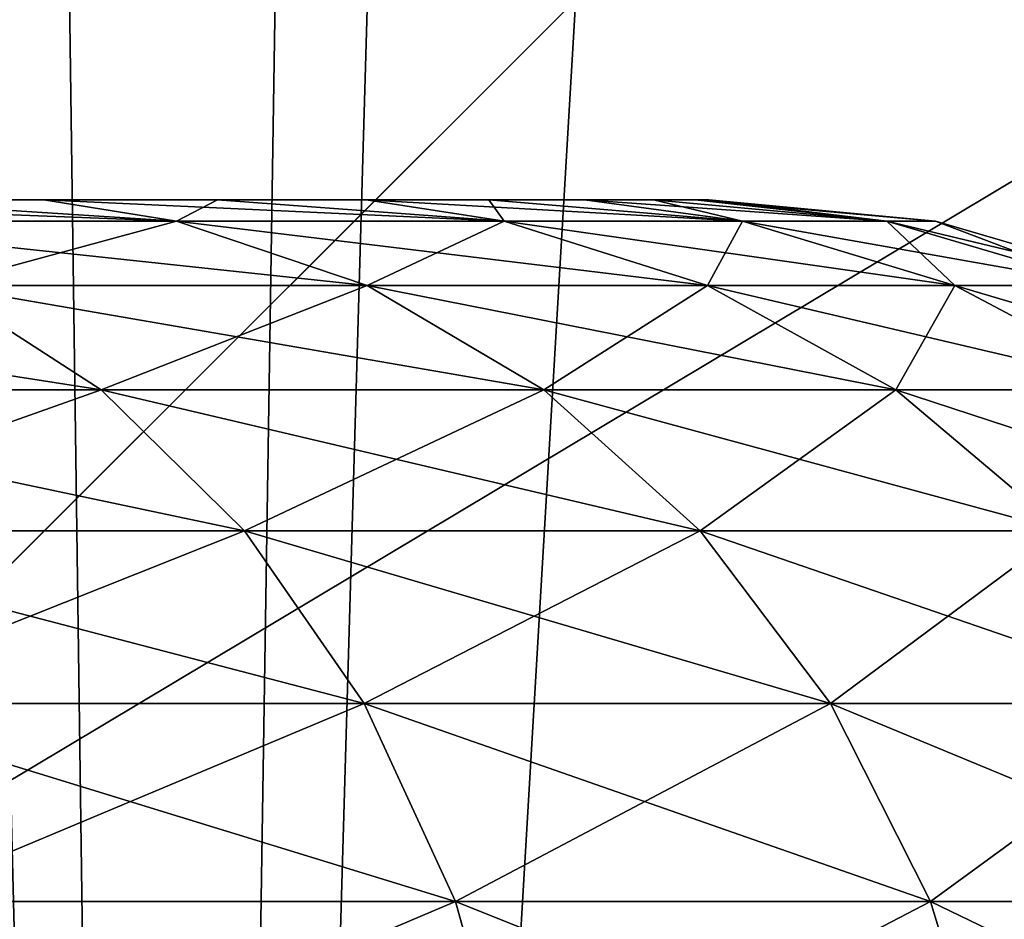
# Model space of a CAD drawing. Header units: millimetres. Extents: x -110 to 110, y 0 to 80.
# Tile 28 of 256: x -93.035 to -92.627, y 11.802 to 12.175. Entities that reach past the tile are written whole.
import ezdxf

# ---------------------------------------------------------------- set-up
doc = ezdxf.new("R2010")
doc.units = ezdxf.units.MM
doc.header["$LTSCALE"] = 59.460957
for name, color, linetype in [('13', 7, 'CONTINUOUS'), ('368', 7, 'CONTINUOUS'), ('375', 7, 'CONTINUOUS'), ('376', 7, 'CONTINUOUS'), ('381', 7, 'CONTINUOUS'), ('382', 7, 'CONTINUOUS'), ('39', 7, 'CONTINUOUS'), ('4', 7, 'CONTINUOUS'), ('43', 7, 'CONTINUOUS'), ('6', 7, 'CONTINUOUS'), ('7', 7, 'CONTINUOUS')]:
    doc.layers.add(name, color=color, linetype=linetype)

msp = doc.modelspace()

# ---------------------------------------------------------------- linework, layer by layer
at = {"layer": '13', "color": 7, "linetype": 'Continuous', "true_color": 0xe0f2ff}
for points in [[(-89.48597, 16.8675, 52.40378), (-105, 0, 52.6982), (-93.82453, 21.13098, 52.32936), (-89.48597, 16.8675, 52.40378)], [(-88.76157, 16.22166, 52.41505), (-105, 0, 52.6982), (-89.48597, 16.8675, 52.40378), (-88.76157, 16.22166, 52.41505)], [(-87.97799, 15.64908, 52.42505), (-105, 0, 52.6982), (-88.76157, 16.22166, 52.41505), (-87.97799, 15.64908, 52.42505)], [(-87.1426, 15.15517, 52.43367), (-105, 0, 52.6982), (-87.97799, 15.64908, 52.42505), (-87.1426, 15.15517, 52.43367)], [(-86.26328, 14.74456, 52.44084), (-105, 0, 52.6982), (-87.1426, 15.15517, 52.43367), (-86.26328, 14.74456, 52.44084)], [(-85.34831, 14.42112, 52.44648), (-105, 0, 52.6982), (-86.26328, 14.74456, 52.44084), (-85.34831, 14.42112, 52.44648)], [(-84.40631, 14.1879, 52.45055), (-105, 0, 52.6982), (-85.34831, 14.42112, 52.44648), (-84.40631, 14.1879, 52.45055)], [(-83.44615, 14.04709, 52.45301), (-105, 0, 52.6982), (-84.40631, 14.1879, 52.45055), (-83.44615, 14.04709, 52.45301)], [(-82.47688, 14, 52.45383), (-105, 0, 52.6982), (-83.44615, 14.04709, 52.45301), (-82.47688, 14, 52.45383)], [(83.44615, 14.04709, 52.45301), (-105, 0, 52.6982), (82.47688, 14, 52.45383), (83.44615, 14.04709, 52.45301)], [(105, 0, 52.6982), (-105, 0, 52.6982), (83.44615, 14.04709, 52.45301), (105, 0, 52.6982)], [(82.47688, 14, 52.45383), (-105, 0, 52.6982), (-82.47688, 14, 52.45383), (82.47688, 14, 52.45383)]]:
    msp.add_3dface(points, dxfattribs=at)
at = {"layer": '368', "color": 253, "linetype": 'Continuous', "true_color": 0x96b2af}
for points in [[(-93.02472, 12.1, 36.07847), (-93.10669, 12.1, 33.78336), (-93.10669, 12.1, 36.21664), (-93.02472, 12.1, 36.07847)], [(-93.02472, 12.1, 33.92153), (-93.10669, 12.1, 33.78336), (-93.02472, 12.1, 36.07847), (-93.02472, 12.1, 33.92153)], [(-93.02472, 12.1, -36.07847), (-93.10669, 12.1, -36.21664), (-93.02472, 12.1, -33.92153), (-93.02472, 12.1, -36.07847)], [(-93.02472, 12.1, -33.92153), (-93.10669, 12.1, -36.21664), (-93.10669, 12.1, -33.78336), (-93.02472, 12.1, -33.92153)], [(-92.95281, 12.1, 35.93481), (-93.02472, 12.1, 33.92153), (-93.02472, 12.1, 36.07847), (-92.95281, 12.1, 35.93481)], [(-92.95282, 12.1, 34.06519), (-93.02472, 12.1, 33.92153), (-92.95281, 12.1, 35.93481), (-92.95282, 12.1, 34.06519)], [(-92.95282, 12.1, -35.93481), (-93.02472, 12.1, -36.07847), (-92.95281, 12.1, -34.06519), (-92.95282, 12.1, -35.93481)], [(-92.95281, 12.1, -34.06519), (-93.02472, 12.1, -36.07847), (-93.02472, 12.1, -33.92153), (-92.95281, 12.1, -34.06519)], [(-92.89134, 12.1, 34.21362), (-92.95282, 12.1, 34.06519), (-92.89134, 12.1, 35.78637), (-92.89134, 12.1, 34.21362)], [(-92.89134, 12.1, 35.78637), (-92.95282, 12.1, 34.06519), (-92.95281, 12.1, 35.93481), (-92.89134, 12.1, 35.78637)], [(-92.89134, 12.1, -35.78638), (-92.95282, 12.1, -35.93481), (-92.89134, 12.1, -34.21363), (-92.89134, 12.1, -35.78638)], [(-92.89134, 12.1, -34.21363), (-92.95282, 12.1, -35.93481), (-92.95281, 12.1, -34.06519), (-92.89134, 12.1, -34.21363)], [(-92.84061, 12.1, 35.63394), (-92.89134, 12.1, 34.21362), (-92.89134, 12.1, 35.78637), (-92.84061, 12.1, 35.63394)], [(-92.84061, 12.1, 34.36606), (-92.89134, 12.1, 34.21362), (-92.84061, 12.1, 35.63394), (-92.84061, 12.1, 34.36606)], [(-92.84061, 12.1, -35.63394), (-92.89134, 12.1, -35.78638), (-92.84061, 12.1, -34.36606), (-92.84061, 12.1, -35.63394)], [(-92.84061, 12.1, -34.36606), (-92.89134, 12.1, -35.78638), (-92.89134, 12.1, -34.21363), (-92.84061, 12.1, -34.36606)], [(-92.80089, 12.1, 35.47827), (-92.84061, 12.1, 34.36606), (-92.84061, 12.1, 35.63394), (-92.80089, 12.1, 35.47827)], [(-92.80089, 12.1, 34.52173), (-92.84061, 12.1, 34.36606), (-92.80089, 12.1, 35.47827), (-92.80089, 12.1, 34.52173)], [(-92.80089, 12.1, -35.47827), (-92.84061, 12.1, -35.63394), (-92.80089, 12.1, -34.52173), (-92.80089, 12.1, -35.47827)], [(-92.80089, 12.1, -34.52173), (-92.84061, 12.1, -35.63394), (-92.84061, 12.1, -34.36606), (-92.80089, 12.1, -34.52173)], [(-92.77237, 12.1, 35.32017), (-92.80089, 12.1, 34.52173), (-92.80089, 12.1, 35.47827), (-92.77237, 12.1, 35.32017)], [(-92.77237, 12.1, 34.67983), (-92.80089, 12.1, 34.52173), (-92.77237, 12.1, 35.32017), (-92.77237, 12.1, 34.67983)], [(-92.77237, 12.1, -35.32017), (-92.80089, 12.1, -35.47827), (-92.77237, 12.1, -34.67983), (-92.77237, 12.1, -35.32017)], [(-92.77237, 12.1, -34.67983), (-92.80089, 12.1, -35.47827), (-92.80089, 12.1, -34.52173), (-92.77237, 12.1, -34.67983)], [(-92.75521, 12.1, 35.16042), (-92.77237, 12.1, 34.67983), (-92.77237, 12.1, 35.32017), (-92.75521, 12.1, 35.16042)], [(-92.75521, 12.1, 34.83958), (-92.77237, 12.1, 34.67983), (-92.75521, 12.1, 35.16042), (-92.75521, 12.1, 34.83958)], [(-92.75521, 12.1, -35.16042), (-92.77237, 12.1, -35.32017), (-92.75521, 12.1, -34.83958), (-92.75521, 12.1, -35.16042)], [(-92.75521, 12.1, -34.83958), (-92.77237, 12.1, -35.32017), (-92.77237, 12.1, -34.67983), (-92.75521, 12.1, -34.83958)], [(-92.74948, 12.1, 35), (-92.75521, 12.1, 34.83958), (-92.75521, 12.1, 35.16042), (-92.74948, 12.1, 35)], [(-92.74948, 12.1, -35), (-92.75521, 12.1, -35.16042), (-92.75521, 12.1, -34.83958), (-92.74948, 12.1, -35)]]:
    msp.add_3dface(points, dxfattribs=at)
at = {"layer": '375', "color": 253, "linetype": 'Continuous', "true_color": 0x96b2af}
for points in [[(-93.14015, 12.09113, -36.42711), (-93.10669, 12.1, -36.21664), (-92.96978, 12.09113, -36.17215), (-93.14015, 12.09113, -36.42711)], [(-93.10669, 12.1, -36.21664), (-93.02472, 12.1, -36.07847), (-92.96978, 12.09113, -36.17215), (-93.10669, 12.1, -36.21664)], [(-93.02472, 12.1, -36.07847), (-92.95282, 12.1, -35.93481), (-92.96978, 12.09113, -36.17215), (-93.02472, 12.1, -36.07847)], [(-92.96978, 12.09113, -36.17215), (-92.95282, 12.1, -35.93481), (-92.83416, 12.09113, -35.89712), (-92.96978, 12.09113, -36.17215)], [(-92.95282, 12.1, -35.93481), (-92.89134, 12.1, -35.78638), (-92.83416, 12.09113, -35.89712), (-92.95282, 12.1, -35.93481)], [(-92.89134, 12.1, -35.78638), (-92.84061, 12.1, -35.63394), (-92.83416, 12.09113, -35.89712), (-92.89134, 12.1, -35.78638)], [(-92.84061, 12.1, -35.63394), (-92.80089, 12.1, -35.47827), (-92.73559, 12.09113, -35.60675), (-92.84061, 12.1, -35.63394)], [(-92.83416, 12.09113, -35.89712), (-92.84061, 12.1, -35.63394), (-92.73559, 12.09113, -35.60675), (-92.83416, 12.09113, -35.89712)], [(-92.80089, 12.1, -35.47827), (-92.77237, 12.1, -35.32017), (-92.73559, 12.09113, -35.60675), (-92.80089, 12.1, -35.47827)], [(-92.77237, 12.1, -35.32017), (-92.75521, 12.1, -35.16042), (-92.67576, 12.09113, -35.30599), (-92.77237, 12.1, -35.32017)], [(-92.73559, 12.09113, -35.60675), (-92.77237, 12.1, -35.32017), (-92.67576, 12.09113, -35.30599), (-92.73559, 12.09113, -35.60675)], [(-92.75521, 12.1, -35.16042), (-92.74948, 12.1, -35), (-92.67576, 12.09113, -35.30599), (-92.75521, 12.1, -35.16042)], [(-92.67576, 12.09113, -35.30599), (-92.74948, 12.1, -35), (-92.65571, 12.09113, -35), (-92.67576, 12.09113, -35.30599)], [(-93.14015, 12.09113, -36.42711), (-92.96978, 12.09113, -36.17215), (-93.0679, 12.06458, -36.48255), (-93.14015, 12.09113, -36.42711)], [(-93.0679, 12.06458, -36.48255), (-92.96978, 12.09113, -36.17215), (-92.89092, 12.06458, -36.21768), (-93.0679, 12.06458, -36.48255)], [(-92.96978, 12.09113, -36.17215), (-92.83416, 12.09113, -35.89712), (-92.89092, 12.06458, -36.21768), (-92.96978, 12.09113, -36.17215)], [(-92.89092, 12.06458, -36.21768), (-92.83416, 12.09113, -35.89712), (-92.75002, 12.06458, -35.93197), (-92.89092, 12.06458, -36.21768)], [(-92.83416, 12.09113, -35.89712), (-92.73559, 12.09113, -35.60675), (-92.75002, 12.06458, -35.93197), (-92.83416, 12.09113, -35.89712)], [(-92.75002, 12.06458, -35.93197), (-92.73559, 12.09113, -35.60675), (-92.64763, 12.06458, -35.63032), (-92.75002, 12.06458, -35.93197)], [(-92.73559, 12.09113, -35.60675), (-92.67576, 12.09113, -35.30599), (-92.64763, 12.06458, -35.63032), (-92.73559, 12.09113, -35.60675)], [(-92.64763, 12.06458, -35.63032), (-92.67576, 12.09113, -35.30599), (-92.58548, 12.06458, -35.31788), (-92.64763, 12.06458, -35.63032)], [(-92.67576, 12.09113, -35.30599), (-92.65571, 12.09113, -35), (-92.58548, 12.06458, -35.31788), (-92.67576, 12.09113, -35.30599)], [(-92.58548, 12.06458, -35.31788), (-92.65571, 12.09113, -35), (-92.56464, 12.06458, -35), (-92.58548, 12.06458, -35.31788)], [(-93.21826, 12.02131, -36.78174), (-93.0679, 12.06458, -36.48255), (-93.00093, 12.02131, -36.53394), (-93.21826, 12.02131, -36.78174)], [(-93.0679, 12.06458, -36.48255), (-92.89092, 12.06458, -36.21768), (-93.00093, 12.02131, -36.53394), (-93.0679, 12.06458, -36.48255)], [(-93.00093, 12.02131, -36.53394), (-92.89092, 12.06458, -36.21768), (-92.81782, 12.02131, -36.25988), (-93.00093, 12.02131, -36.53394)], [(-92.89092, 12.06458, -36.21768), (-92.75002, 12.06458, -35.93197), (-92.81782, 12.02131, -36.25988), (-92.89092, 12.06458, -36.21768)], [(-92.81782, 12.02131, -36.25988), (-92.75002, 12.06458, -35.93197), (-92.67204, 12.02131, -35.96427), (-92.81782, 12.02131, -36.25988)], [(-92.75002, 12.06458, -35.93197), (-92.64763, 12.06458, -35.63032), (-92.67204, 12.02131, -35.96427), (-92.75002, 12.06458, -35.93197)], [(-92.67204, 12.02131, -35.96427), (-92.64763, 12.06458, -35.63032), (-92.56609, 12.02131, -35.65216), (-92.67204, 12.02131, -35.96427)], [(-92.64763, 12.06458, -35.63032), (-92.58548, 12.06458, -35.31788), (-92.56609, 12.02131, -35.65216), (-92.64763, 12.06458, -35.63032)], [(-93.21826, 12.02131, -36.78174), (-93.00093, 12.02131, -36.53394), (-93.16542, 11.96288, -36.83458), (-93.21826, 12.02131, -36.78174)], [(-93.16542, 11.96288, -36.83458), (-93.00093, 12.02131, -36.53394), (-92.94165, 11.96288, -36.57942), (-93.16542, 11.96288, -36.83458)], [(-93.00093, 12.02131, -36.53394), (-92.81782, 12.02131, -36.25988), (-92.94165, 11.96288, -36.57942), (-93.00093, 12.02131, -36.53394)], [(-92.94165, 11.96288, -36.57942), (-92.81782, 12.02131, -36.25988), (-92.75311, 11.96288, -36.29724), (-92.94165, 11.96288, -36.57942)], [(-92.81782, 12.02131, -36.25988), (-92.67204, 12.02131, -35.96427), (-92.75311, 11.96288, -36.29724), (-92.81782, 12.02131, -36.25988)], [(-92.75311, 11.96288, -36.29724), (-92.67204, 12.02131, -35.96427), (-92.60301, 11.96288, -35.99287), (-92.75311, 11.96288, -36.29724)], [(-92.67204, 12.02131, -35.96427), (-92.56609, 12.02131, -35.65216), (-92.60301, 11.96288, -35.99287), (-92.67204, 12.02131, -35.96427)], [(-93.16542, 11.96288, -36.83458), (-92.94165, 11.96288, -36.57942), (-93.12134, 11.89139, -36.87866), (-93.16542, 11.96288, -36.83458)], [(-93.12134, 11.89139, -36.87866), (-92.94165, 11.96288, -36.57942), (-92.89219, 11.89139, -36.61738), (-93.12134, 11.89139, -36.87866)], [(-92.94165, 11.96288, -36.57942), (-92.75311, 11.96288, -36.29724), (-92.89219, 11.89139, -36.61738), (-92.94165, 11.96288, -36.57942)], [(-92.89219, 11.89139, -36.61738), (-92.75311, 11.96288, -36.29724), (-92.69912, 11.89139, -36.32842), (-92.89219, 11.89139, -36.61738)], [(-92.75311, 11.96288, -36.29724), (-92.60301, 11.96288, -35.99287), (-92.69912, 11.89139, -36.32842), (-92.75311, 11.96288, -36.29724)], [(-92.69912, 11.89139, -36.32842), (-92.60301, 11.96288, -35.99287), (-92.54541, 11.89139, -36.01673), (-92.69912, 11.89139, -36.32842)], [(-93.12134, 11.89139, -36.87866), (-92.89219, 11.89139, -36.61738), (-93.08759, 11.80942, -36.91241), (-93.12134, 11.89139, -36.87866)], [(-93.08759, 11.80942, -36.91241), (-92.89219, 11.89139, -36.61738), (-92.85434, 11.80942, -36.64643), (-93.08759, 11.80942, -36.91241)], [(-92.89219, 11.89139, -36.61738), (-92.69912, 11.89139, -36.32842), (-92.85434, 11.80942, -36.64643), (-92.89219, 11.89139, -36.61738)], [(-92.85434, 11.80942, -36.64643), (-92.69912, 11.89139, -36.32842), (-92.65779, 11.80942, -36.35227), (-92.85434, 11.80942, -36.64643)], [(-92.69912, 11.89139, -36.32842), (-92.54541, 11.89139, -36.01673), (-92.65779, 11.80942, -36.35227), (-92.69912, 11.89139, -36.32842)], [(-92.65779, 11.80942, -36.35227), (-92.54541, 11.89139, -36.01673), (-92.50132, 11.80942, -36.03499), (-92.65779, 11.80942, -36.35227)], [(-93.08759, 11.80942, -36.91241), (-92.85434, 11.80942, -36.64643), (-93.06541, 11.7199, -36.93459), (-93.08759, 11.80942, -36.91241)], [(-93.06541, 11.7199, -36.93459), (-92.85434, 11.80942, -36.64643), (-92.82944, 11.7199, -36.66553), (-93.06541, 11.7199, -36.93459)], [(-92.85434, 11.80942, -36.64643), (-92.65779, 11.80942, -36.35227), (-92.82944, 11.7199, -36.66553), (-92.85434, 11.80942, -36.64643)], [(-92.82944, 11.7199, -36.66553), (-92.65779, 11.80942, -36.35227), (-92.63062, 11.7199, -36.36796), (-92.82944, 11.7199, -36.66553)], [(-92.65779, 11.80942, -36.35227), (-92.50132, 11.80942, -36.03499), (-92.63062, 11.7199, -36.36796), (-92.65779, 11.80942, -36.35227)], [(-92.63062, 11.7199, -36.36796), (-92.50132, 11.80942, -36.03499), (-92.47233, 11.7199, -36.04699), (-92.63062, 11.7199, -36.36796)]]:
    msp.add_3dface(points, dxfattribs=at)
at = {"layer": '376', "color": 253, "linetype": 'Continuous', "true_color": 0x96b2af}
for points in [[(-92.96978, 12.09113, -33.82785), (-93.19832, 12.1, -33.65138), (-93.14015, 12.09113, -33.57289), (-92.96978, 12.09113, -33.82785)], [(-93.10669, 12.1, -33.78336), (-93.19832, 12.1, -33.65138), (-92.96978, 12.09113, -33.82785), (-93.10669, 12.1, -33.78336)], [(-93.02472, 12.1, -33.92153), (-93.10669, 12.1, -33.78336), (-92.96978, 12.09113, -33.82785), (-93.02472, 12.1, -33.92153)], [(-92.95281, 12.1, -34.06519), (-93.02472, 12.1, -33.92153), (-92.83416, 12.09113, -34.10288), (-92.95281, 12.1, -34.06519)], [(-92.83416, 12.09113, -34.10288), (-93.02472, 12.1, -33.92153), (-92.96978, 12.09113, -33.82785), (-92.83416, 12.09113, -34.10288)], [(-92.89134, 12.1, -34.21363), (-92.95281, 12.1, -34.06519), (-92.83416, 12.09113, -34.10288), (-92.89134, 12.1, -34.21363)], [(-92.84061, 12.1, -34.36606), (-92.89134, 12.1, -34.21363), (-92.73559, 12.09113, -34.39325), (-92.84061, 12.1, -34.36606)], [(-92.73559, 12.09113, -34.39325), (-92.89134, 12.1, -34.21363), (-92.83416, 12.09113, -34.10288), (-92.73559, 12.09113, -34.39325)], [(-92.80089, 12.1, -34.52173), (-92.84061, 12.1, -34.36606), (-92.73559, 12.09113, -34.39325), (-92.80089, 12.1, -34.52173)], [(-92.77237, 12.1, -34.67983), (-92.80089, 12.1, -34.52173), (-92.67576, 12.09113, -34.69401), (-92.77237, 12.1, -34.67983)], [(-92.67576, 12.09113, -34.69401), (-92.80089, 12.1, -34.52173), (-92.73559, 12.09113, -34.39325), (-92.67576, 12.09113, -34.69401)], [(-92.75521, 12.1, -34.83958), (-92.77237, 12.1, -34.67983), (-92.67576, 12.09113, -34.69401), (-92.75521, 12.1, -34.83958)], [(-92.74948, 12.1, -35), (-92.75521, 12.1, -34.83958), (-92.65571, 12.09113, -35), (-92.74948, 12.1, -35)], [(-92.65571, 12.09113, -35), (-92.75521, 12.1, -34.83958), (-92.67576, 12.09113, -34.69401), (-92.65571, 12.09113, -35)], [(-92.96978, 12.09113, -33.82785), (-93.14015, 12.09113, -33.57289), (-92.89092, 12.06458, -33.78232), (-92.96978, 12.09113, -33.82785)], [(-92.89092, 12.06458, -33.78232), (-93.14015, 12.09113, -33.57289), (-93.0679, 12.06458, -33.51745), (-92.89092, 12.06458, -33.78232)], [(-92.83416, 12.09113, -34.10288), (-92.96978, 12.09113, -33.82785), (-92.75002, 12.06458, -34.06803), (-92.83416, 12.09113, -34.10288)], [(-92.75002, 12.06458, -34.06803), (-92.96978, 12.09113, -33.82785), (-92.89092, 12.06458, -33.78232), (-92.75002, 12.06458, -34.06803)], [(-92.73559, 12.09113, -34.39325), (-92.83416, 12.09113, -34.10288), (-92.64763, 12.06458, -34.36968), (-92.73559, 12.09113, -34.39325)], [(-92.64763, 12.06458, -34.36968), (-92.83416, 12.09113, -34.10288), (-92.75002, 12.06458, -34.06803), (-92.64763, 12.06458, -34.36968)], [(-92.67576, 12.09113, -34.69401), (-92.73559, 12.09113, -34.39325), (-92.58548, 12.06458, -34.68212), (-92.67576, 12.09113, -34.69401)], [(-92.58548, 12.06458, -34.68212), (-92.73559, 12.09113, -34.39325), (-92.64763, 12.06458, -34.36968), (-92.58548, 12.06458, -34.68212)], [(-92.56464, 12.06458, -35), (-92.65571, 12.09113, -35), (-92.67576, 12.09113, -34.69401), (-92.56464, 12.06458, -35)], [(-92.56464, 12.06458, -35), (-92.67576, 12.09113, -34.69401), (-92.58548, 12.06458, -34.68212), (-92.56464, 12.06458, -35)], [(-93.00093, 12.02131, -33.46606), (-93.27794, 12.06458, -33.27794), (-93.21826, 12.02131, -33.21826), (-93.00093, 12.02131, -33.46606)], [(-93.0679, 12.06458, -33.51745), (-93.27794, 12.06458, -33.27794), (-93.00093, 12.02131, -33.46606), (-93.0679, 12.06458, -33.51745)], [(-92.81782, 12.02131, -33.74012), (-93.0679, 12.06458, -33.51745), (-93.00093, 12.02131, -33.46606), (-92.81782, 12.02131, -33.74012)], [(-92.89092, 12.06458, -33.78232), (-93.0679, 12.06458, -33.51745), (-92.81782, 12.02131, -33.74012), (-92.89092, 12.06458, -33.78232)], [(-92.75002, 12.06458, -34.06803), (-92.89092, 12.06458, -33.78232), (-92.67204, 12.02131, -34.03573), (-92.75002, 12.06458, -34.06803)], [(-92.67204, 12.02131, -34.03573), (-92.89092, 12.06458, -33.78232), (-92.81782, 12.02131, -33.74012), (-92.67204, 12.02131, -34.03573)], [(-92.64763, 12.06458, -34.36968), (-92.75002, 12.06458, -34.06803), (-92.56609, 12.02131, -34.34784), (-92.64763, 12.06458, -34.36968)], [(-92.56609, 12.02131, -34.34784), (-92.75002, 12.06458, -34.06803), (-92.67204, 12.02131, -34.03573), (-92.56609, 12.02131, -34.34784)], [(-92.58548, 12.06458, -34.68212), (-92.64763, 12.06458, -34.36968), (-92.50179, 12.02131, -34.6711), (-92.58548, 12.06458, -34.68212)], [(-92.50179, 12.02131, -34.6711), (-92.64763, 12.06458, -34.36968), (-92.56609, 12.02131, -34.34784), (-92.50179, 12.02131, -34.6711)], [(-92.94165, 11.96288, -33.42058), (-93.21826, 12.02131, -33.21826), (-93.16542, 11.96288, -33.16542), (-92.94165, 11.96288, -33.42058)], [(-93.00093, 12.02131, -33.46606), (-93.21826, 12.02131, -33.21826), (-92.94165, 11.96288, -33.42058), (-93.00093, 12.02131, -33.46606)], [(-92.75311, 11.96288, -33.70276), (-93.00093, 12.02131, -33.46606), (-92.94165, 11.96288, -33.42058), (-92.75311, 11.96288, -33.70276)], [(-92.81782, 12.02131, -33.74012), (-93.00093, 12.02131, -33.46606), (-92.75311, 11.96288, -33.70276), (-92.81782, 12.02131, -33.74012)], [(-92.60301, 11.96288, -34.00713), (-92.81782, 12.02131, -33.74012), (-92.75311, 11.96288, -33.70276), (-92.60301, 11.96288, -34.00713)], [(-92.67204, 12.02131, -34.03573), (-92.81782, 12.02131, -33.74012), (-92.60301, 11.96288, -34.00713), (-92.67204, 12.02131, -34.03573)], [(-92.56609, 12.02131, -34.34784), (-92.67204, 12.02131, -34.03573), (-92.49392, 11.96288, -34.3285), (-92.56609, 12.02131, -34.34784)], [(-92.49392, 11.96288, -34.3285), (-92.67204, 12.02131, -34.03573), (-92.60301, 11.96288, -34.00713), (-92.49392, 11.96288, -34.3285)], [(-92.89219, 11.89139, -33.38262), (-93.16542, 11.96288, -33.16542), (-93.12134, 11.89139, -33.12134), (-92.89219, 11.89139, -33.38262)], [(-92.94165, 11.96288, -33.42058), (-93.16542, 11.96288, -33.16542), (-92.89219, 11.89139, -33.38262), (-92.94165, 11.96288, -33.42058)], [(-92.69912, 11.89139, -33.67158), (-92.94165, 11.96288, -33.42058), (-92.89219, 11.89139, -33.38262), (-92.69912, 11.89139, -33.67158)], [(-92.75311, 11.96288, -33.70276), (-92.94165, 11.96288, -33.42058), (-92.69912, 11.89139, -33.67158), (-92.75311, 11.96288, -33.70276)], [(-92.54541, 11.89139, -33.98327), (-92.75311, 11.96288, -33.70276), (-92.69912, 11.89139, -33.67158), (-92.54541, 11.89139, -33.98327)], [(-92.60301, 11.96288, -34.00713), (-92.75311, 11.96288, -33.70276), (-92.54541, 11.89139, -33.98327), (-92.60301, 11.96288, -34.00713)], [(-92.85434, 11.80942, -33.35357), (-93.12134, 11.89139, -33.12134), (-93.08759, 11.80942, -33.08759), (-92.85434, 11.80942, -33.35357)], [(-92.89219, 11.89139, -33.38262), (-93.12134, 11.89139, -33.12134), (-92.85434, 11.80942, -33.35357), (-92.89219, 11.89139, -33.38262)], [(-92.65779, 11.80942, -33.64773), (-92.89219, 11.89139, -33.38262), (-92.85434, 11.80942, -33.35357), (-92.65779, 11.80942, -33.64773)], [(-92.69912, 11.89139, -33.67158), (-92.89219, 11.89139, -33.38262), (-92.65779, 11.80942, -33.64773), (-92.69912, 11.89139, -33.67158)], [(-92.50132, 11.80942, -33.96501), (-92.69912, 11.89139, -33.67158), (-92.65779, 11.80942, -33.64773), (-92.50132, 11.80942, -33.96501)], [(-92.54541, 11.89139, -33.98327), (-92.69912, 11.89139, -33.67158), (-92.50132, 11.80942, -33.96501), (-92.54541, 11.89139, -33.98327)], [(-92.82944, 11.7199, -33.33447), (-93.08759, 11.80942, -33.08759), (-93.06541, 11.7199, -33.06541), (-92.82944, 11.7199, -33.33447)], [(-92.85434, 11.80942, -33.35357), (-93.08759, 11.80942, -33.08759), (-92.82944, 11.7199, -33.33447), (-92.85434, 11.80942, -33.35357)], [(-92.63062, 11.7199, -33.63204), (-92.85434, 11.80942, -33.35357), (-92.82944, 11.7199, -33.33447), (-92.63062, 11.7199, -33.63204)], [(-92.65779, 11.80942, -33.64773), (-92.85434, 11.80942, -33.35357), (-92.63062, 11.7199, -33.63204), (-92.65779, 11.80942, -33.64773)], [(-92.47233, 11.7199, -33.95301), (-92.65779, 11.80942, -33.64773), (-92.63062, 11.7199, -33.63204), (-92.47233, 11.7199, -33.95301)], [(-92.50132, 11.80942, -33.96501), (-92.65779, 11.80942, -33.64773), (-92.47233, 11.7199, -33.95301), (-92.50132, 11.80942, -33.96501)]]:
    msp.add_3dface(points, dxfattribs=at)
at = {"layer": '381', "color": 253, "linetype": 'Continuous', "true_color": 0x96b2af}
for points in [[(-93.14015, 12.09113, 33.57289), (-93.10669, 12.1, 33.78336), (-92.96978, 12.09113, 33.82785), (-93.14015, 12.09113, 33.57289)], [(-93.10669, 12.1, 33.78336), (-93.02472, 12.1, 33.92153), (-92.96978, 12.09113, 33.82785), (-93.10669, 12.1, 33.78336)], [(-93.02472, 12.1, 33.92153), (-92.95282, 12.1, 34.06519), (-92.96978, 12.09113, 33.82785), (-93.02472, 12.1, 33.92153)], [(-92.96978, 12.09113, 33.82785), (-92.95282, 12.1, 34.06519), (-92.83416, 12.09113, 34.10288), (-92.96978, 12.09113, 33.82785)], [(-92.95282, 12.1, 34.06519), (-92.89134, 12.1, 34.21362), (-92.83416, 12.09113, 34.10288), (-92.95282, 12.1, 34.06519)], [(-92.89134, 12.1, 34.21362), (-92.84061, 12.1, 34.36606), (-92.83416, 12.09113, 34.10288), (-92.89134, 12.1, 34.21362)], [(-92.84061, 12.1, 34.36606), (-92.80089, 12.1, 34.52173), (-92.73559, 12.09113, 34.39325), (-92.84061, 12.1, 34.36606)], [(-92.83416, 12.09113, 34.10288), (-92.84061, 12.1, 34.36606), (-92.73559, 12.09113, 34.39325), (-92.83416, 12.09113, 34.10288)], [(-92.80089, 12.1, 34.52173), (-92.77237, 12.1, 34.67983), (-92.73559, 12.09113, 34.39325), (-92.80089, 12.1, 34.52173)], [(-92.77237, 12.1, 34.67983), (-92.75521, 12.1, 34.83958), (-92.67576, 12.09113, 34.69401), (-92.77237, 12.1, 34.67983)], [(-92.73559, 12.09113, 34.39325), (-92.77237, 12.1, 34.67983), (-92.67576, 12.09113, 34.69401), (-92.73559, 12.09113, 34.39325)], [(-92.75521, 12.1, 34.83958), (-92.74948, 12.1, 35), (-92.67576, 12.09113, 34.69401), (-92.75521, 12.1, 34.83958)], [(-92.67576, 12.09113, 34.69401), (-92.74948, 12.1, 35), (-92.65571, 12.09113, 35), (-92.67576, 12.09113, 34.69401)], [(-93.14015, 12.09113, 33.57289), (-92.96978, 12.09113, 33.82785), (-93.0679, 12.06458, 33.51745), (-93.14015, 12.09113, 33.57289)], [(-93.0679, 12.06458, 33.51745), (-92.96978, 12.09113, 33.82785), (-92.89092, 12.06458, 33.78232), (-93.0679, 12.06458, 33.51745)], [(-92.96978, 12.09113, 33.82785), (-92.83416, 12.09113, 34.10288), (-92.89092, 12.06458, 33.78232), (-92.96978, 12.09113, 33.82785)], [(-92.89092, 12.06458, 33.78232), (-92.83416, 12.09113, 34.10288), (-92.75002, 12.06458, 34.06803), (-92.89092, 12.06458, 33.78232)], [(-92.83416, 12.09113, 34.10288), (-92.73559, 12.09113, 34.39325), (-92.75002, 12.06458, 34.06803), (-92.83416, 12.09113, 34.10288)], [(-92.75002, 12.06458, 34.06803), (-92.73559, 12.09113, 34.39325), (-92.64763, 12.06458, 34.36968), (-92.75002, 12.06458, 34.06803)], [(-92.73559, 12.09113, 34.39325), (-92.67576, 12.09113, 34.69401), (-92.64763, 12.06458, 34.36968), (-92.73559, 12.09113, 34.39325)], [(-92.64763, 12.06458, 34.36968), (-92.67576, 12.09113, 34.69401), (-92.58548, 12.06458, 34.68212), (-92.64763, 12.06458, 34.36968)], [(-92.67576, 12.09113, 34.69401), (-92.65571, 12.09113, 35), (-92.58548, 12.06458, 34.68212), (-92.67576, 12.09113, 34.69401)], [(-92.58548, 12.06458, 34.68212), (-92.65571, 12.09113, 35), (-92.56464, 12.06458, 35), (-92.58548, 12.06458, 34.68212)], [(-93.21826, 12.02131, 33.21826), (-93.0679, 12.06458, 33.51745), (-93.00093, 12.02131, 33.46606), (-93.21826, 12.02131, 33.21826)], [(-93.0679, 12.06458, 33.51745), (-92.89092, 12.06458, 33.78232), (-93.00093, 12.02131, 33.46606), (-93.0679, 12.06458, 33.51745)], [(-93.00093, 12.02131, 33.46606), (-92.89092, 12.06458, 33.78232), (-92.81782, 12.02131, 33.74012), (-93.00093, 12.02131, 33.46606)], [(-92.89092, 12.06458, 33.78232), (-92.75002, 12.06458, 34.06803), (-92.81782, 12.02131, 33.74012), (-92.89092, 12.06458, 33.78232)], [(-92.81782, 12.02131, 33.74012), (-92.75002, 12.06458, 34.06803), (-92.67204, 12.02131, 34.03573), (-92.81782, 12.02131, 33.74012)], [(-92.75002, 12.06458, 34.06803), (-92.64763, 12.06458, 34.36968), (-92.67204, 12.02131, 34.03573), (-92.75002, 12.06458, 34.06803)], [(-92.67204, 12.02131, 34.03573), (-92.64763, 12.06458, 34.36968), (-92.56609, 12.02131, 34.34784), (-92.67204, 12.02131, 34.03573)], [(-92.64763, 12.06458, 34.36968), (-92.58548, 12.06458, 34.68212), (-92.56609, 12.02131, 34.34784), (-92.64763, 12.06458, 34.36968)], [(-93.21826, 12.02131, 33.21826), (-93.00093, 12.02131, 33.46606), (-93.16542, 11.96288, 33.16542), (-93.21826, 12.02131, 33.21826)], [(-93.16542, 11.96288, 33.16542), (-93.00093, 12.02131, 33.46606), (-92.94165, 11.96288, 33.42058), (-93.16542, 11.96288, 33.16542)], [(-93.00093, 12.02131, 33.46606), (-92.81782, 12.02131, 33.74012), (-92.94165, 11.96288, 33.42058), (-93.00093, 12.02131, 33.46606)], [(-92.94165, 11.96288, 33.42058), (-92.81782, 12.02131, 33.74012), (-92.75311, 11.96288, 33.70276), (-92.94165, 11.96288, 33.42058)], [(-92.81782, 12.02131, 33.74012), (-92.67204, 12.02131, 34.03573), (-92.75311, 11.96288, 33.70276), (-92.81782, 12.02131, 33.74012)], [(-92.75311, 11.96288, 33.70276), (-92.67204, 12.02131, 34.03573), (-92.60301, 11.96288, 34.00713), (-92.75311, 11.96288, 33.70276)], [(-92.67204, 12.02131, 34.03573), (-92.56609, 12.02131, 34.34784), (-92.60301, 11.96288, 34.00713), (-92.67204, 12.02131, 34.03573)], [(-93.16542, 11.96288, 33.16542), (-92.94165, 11.96288, 33.42058), (-93.12134, 11.89139, 33.12134), (-93.16542, 11.96288, 33.16542)], [(-93.12134, 11.89139, 33.12134), (-92.94165, 11.96288, 33.42058), (-92.89219, 11.89139, 33.38262), (-93.12134, 11.89139, 33.12134)], [(-92.94165, 11.96288, 33.42058), (-92.75311, 11.96288, 33.70276), (-92.89219, 11.89139, 33.38262), (-92.94165, 11.96288, 33.42058)], [(-92.89219, 11.89139, 33.38262), (-92.75311, 11.96288, 33.70276), (-92.69912, 11.89139, 33.67158), (-92.89219, 11.89139, 33.38262)], [(-92.75311, 11.96288, 33.70276), (-92.60301, 11.96288, 34.00713), (-92.69912, 11.89139, 33.67158), (-92.75311, 11.96288, 33.70276)], [(-92.69912, 11.89139, 33.67158), (-92.60301, 11.96288, 34.00713), (-92.54541, 11.89139, 33.98327), (-92.69912, 11.89139, 33.67158)], [(-93.12134, 11.89139, 33.12134), (-92.89219, 11.89139, 33.38262), (-93.08759, 11.80942, 33.08759), (-93.12134, 11.89139, 33.12134)], [(-93.08759, 11.80942, 33.08759), (-92.89219, 11.89139, 33.38262), (-92.85434, 11.80942, 33.35357), (-93.08759, 11.80942, 33.08759)], [(-92.89219, 11.89139, 33.38262), (-92.69912, 11.89139, 33.67158), (-92.85434, 11.80942, 33.35357), (-92.89219, 11.89139, 33.38262)], [(-92.85434, 11.80942, 33.35357), (-92.69912, 11.89139, 33.67158), (-92.65779, 11.80942, 33.64773), (-92.85434, 11.80942, 33.35357)], [(-92.69912, 11.89139, 33.67158), (-92.54541, 11.89139, 33.98327), (-92.65779, 11.80942, 33.64773), (-92.69912, 11.89139, 33.67158)], [(-92.65779, 11.80942, 33.64773), (-92.54541, 11.89139, 33.98327), (-92.50132, 11.80942, 33.96501), (-92.65779, 11.80942, 33.64773)], [(-93.08759, 11.80942, 33.08759), (-92.85434, 11.80942, 33.35357), (-93.06541, 11.7199, 33.06541), (-93.08759, 11.80942, 33.08759)], [(-93.06541, 11.7199, 33.06541), (-92.85434, 11.80942, 33.35357), (-92.82944, 11.7199, 33.33447), (-93.06541, 11.7199, 33.06541)], [(-92.85434, 11.80942, 33.35357), (-92.65779, 11.80942, 33.64773), (-92.82944, 11.7199, 33.33447), (-92.85434, 11.80942, 33.35357)], [(-92.82944, 11.7199, 33.33447), (-92.65779, 11.80942, 33.64773), (-92.63062, 11.7199, 33.63204), (-92.82944, 11.7199, 33.33447)], [(-92.65779, 11.80942, 33.64773), (-92.50132, 11.80942, 33.96501), (-92.63062, 11.7199, 33.63204), (-92.65779, 11.80942, 33.64773)], [(-92.63062, 11.7199, 33.63204), (-92.50132, 11.80942, 33.96501), (-92.47233, 11.7199, 33.95301), (-92.63062, 11.7199, 33.63204)]]:
    msp.add_3dface(points, dxfattribs=at)
at = {"layer": '382', "color": 253, "linetype": 'Continuous', "true_color": 0x96b2af}
for points in [[(-92.96978, 12.09113, 36.17215), (-93.19832, 12.1, 36.34862), (-93.14015, 12.09113, 36.42711), (-92.96978, 12.09113, 36.17215)], [(-93.10669, 12.1, 36.21664), (-93.19832, 12.1, 36.34862), (-92.96978, 12.09113, 36.17215), (-93.10669, 12.1, 36.21664)], [(-93.02472, 12.1, 36.07847), (-93.10669, 12.1, 36.21664), (-92.96978, 12.09113, 36.17215), (-93.02472, 12.1, 36.07847)], [(-92.95281, 12.1, 35.93481), (-93.02472, 12.1, 36.07847), (-92.83416, 12.09113, 35.89712), (-92.95281, 12.1, 35.93481)], [(-92.83416, 12.09113, 35.89712), (-93.02472, 12.1, 36.07847), (-92.96978, 12.09113, 36.17215), (-92.83416, 12.09113, 35.89712)], [(-92.89134, 12.1, 35.78637), (-92.95281, 12.1, 35.93481), (-92.83416, 12.09113, 35.89712), (-92.89134, 12.1, 35.78637)], [(-92.73559, 12.09113, 35.60675), (-92.89134, 12.1, 35.78637), (-92.83416, 12.09113, 35.89712), (-92.73559, 12.09113, 35.60675)], [(-92.84061, 12.1, 35.63394), (-92.89134, 12.1, 35.78637), (-92.73559, 12.09113, 35.60675), (-92.84061, 12.1, 35.63394)], [(-92.80089, 12.1, 35.47827), (-92.84061, 12.1, 35.63394), (-92.73559, 12.09113, 35.60675), (-92.80089, 12.1, 35.47827)], [(-92.67576, 12.09113, 35.30599), (-92.80089, 12.1, 35.47827), (-92.73559, 12.09113, 35.60675), (-92.67576, 12.09113, 35.30599)], [(-92.77237, 12.1, 35.32017), (-92.80089, 12.1, 35.47827), (-92.67576, 12.09113, 35.30599), (-92.77237, 12.1, 35.32017)], [(-92.75521, 12.1, 35.16042), (-92.77237, 12.1, 35.32017), (-92.67576, 12.09113, 35.30599), (-92.75521, 12.1, 35.16042)], [(-92.65571, 12.09113, 35), (-92.75521, 12.1, 35.16042), (-92.67576, 12.09113, 35.30599), (-92.65571, 12.09113, 35)], [(-92.74948, 12.1, 35), (-92.75521, 12.1, 35.16042), (-92.65571, 12.09113, 35), (-92.74948, 12.1, 35)], [(-92.96978, 12.09113, 36.17215), (-93.14015, 12.09113, 36.42711), (-92.89092, 12.06458, 36.21768), (-92.96978, 12.09113, 36.17215)], [(-92.89092, 12.06458, 36.21768), (-93.14015, 12.09113, 36.42711), (-93.0679, 12.06458, 36.48255), (-92.89092, 12.06458, 36.21768)], [(-92.83416, 12.09113, 35.89712), (-92.96978, 12.09113, 36.17215), (-92.75002, 12.06458, 35.93197), (-92.83416, 12.09113, 35.89712)], [(-92.75002, 12.06458, 35.93197), (-92.96978, 12.09113, 36.17215), (-92.89092, 12.06458, 36.21768), (-92.75002, 12.06458, 35.93197)], [(-92.64763, 12.06458, 35.63032), (-92.83416, 12.09113, 35.89712), (-92.75002, 12.06458, 35.93197), (-92.64763, 12.06458, 35.63032)], [(-92.73559, 12.09113, 35.60675), (-92.83416, 12.09113, 35.89712), (-92.64763, 12.06458, 35.63032), (-92.73559, 12.09113, 35.60675)], [(-92.58548, 12.06458, 35.31788), (-92.73559, 12.09113, 35.60675), (-92.64763, 12.06458, 35.63032), (-92.58548, 12.06458, 35.31788)], [(-92.67576, 12.09113, 35.30599), (-92.73559, 12.09113, 35.60675), (-92.58548, 12.06458, 35.31788), (-92.67576, 12.09113, 35.30599)], [(-92.56464, 12.06458, 35), (-92.67576, 12.09113, 35.30599), (-92.58548, 12.06458, 35.31788), (-92.56464, 12.06458, 35)], [(-92.56464, 12.06458, 35), (-92.65571, 12.09113, 35), (-92.67576, 12.09113, 35.30599), (-92.56464, 12.06458, 35)], [(-93.00093, 12.02131, 36.53394), (-93.27794, 12.06458, 36.72206), (-93.21826, 12.02131, 36.78174), (-93.00093, 12.02131, 36.53394)], [(-93.0679, 12.06458, 36.48255), (-93.27794, 12.06458, 36.72206), (-93.00093, 12.02131, 36.53394), (-93.0679, 12.06458, 36.48255)], [(-92.89092, 12.06458, 36.21768), (-93.0679, 12.06458, 36.48255), (-92.81782, 12.02131, 36.25988), (-92.89092, 12.06458, 36.21768)], [(-92.81782, 12.02131, 36.25988), (-93.0679, 12.06458, 36.48255), (-93.00093, 12.02131, 36.53394), (-92.81782, 12.02131, 36.25988)], [(-92.75002, 12.06458, 35.93197), (-92.89092, 12.06458, 36.21768), (-92.67204, 12.02131, 35.96427), (-92.75002, 12.06458, 35.93197)], [(-92.67204, 12.02131, 35.96427), (-92.89092, 12.06458, 36.21768), (-92.81782, 12.02131, 36.25988), (-92.67204, 12.02131, 35.96427)], [(-92.56609, 12.02131, 35.65216), (-92.75002, 12.06458, 35.93197), (-92.67204, 12.02131, 35.96427), (-92.56609, 12.02131, 35.65216)], [(-92.64763, 12.06458, 35.63032), (-92.75002, 12.06458, 35.93197), (-92.56609, 12.02131, 35.65216), (-92.64763, 12.06458, 35.63032)], [(-92.50179, 12.02131, 35.3289), (-92.64763, 12.06458, 35.63032), (-92.56609, 12.02131, 35.65216), (-92.50179, 12.02131, 35.3289)], [(-92.58548, 12.06458, 35.31788), (-92.64763, 12.06458, 35.63032), (-92.50179, 12.02131, 35.3289), (-92.58548, 12.06458, 35.31788)], [(-93.00093, 12.02131, 36.53394), (-93.21826, 12.02131, 36.78174), (-92.94165, 11.96288, 36.57942), (-93.00093, 12.02131, 36.53394)], [(-92.94165, 11.96288, 36.57942), (-93.21826, 12.02131, 36.78174), (-93.16542, 11.96288, 36.83458), (-92.94165, 11.96288, 36.57942)], [(-92.75311, 11.96288, 36.29724), (-93.00093, 12.02131, 36.53394), (-92.94165, 11.96288, 36.57942), (-92.75311, 11.96288, 36.29724)], [(-92.81782, 12.02131, 36.25988), (-93.00093, 12.02131, 36.53394), (-92.75311, 11.96288, 36.29724), (-92.81782, 12.02131, 36.25988)], [(-92.60301, 11.96288, 35.99287), (-92.81782, 12.02131, 36.25988), (-92.75311, 11.96288, 36.29724), (-92.60301, 11.96288, 35.99287)], [(-92.67204, 12.02131, 35.96427), (-92.81782, 12.02131, 36.25988), (-92.60301, 11.96288, 35.99287), (-92.67204, 12.02131, 35.96427)], [(-92.56609, 12.02131, 35.65216), (-92.67204, 12.02131, 35.96427), (-92.49392, 11.96288, 35.6715), (-92.56609, 12.02131, 35.65216)], [(-92.49392, 11.96288, 35.6715), (-92.67204, 12.02131, 35.96427), (-92.60301, 11.96288, 35.99287), (-92.49392, 11.96288, 35.6715)], [(-92.89219, 11.89139, 36.61738), (-93.16542, 11.96288, 36.83458), (-93.12134, 11.89139, 36.87866), (-92.89219, 11.89139, 36.61738)], [(-92.94165, 11.96288, 36.57942), (-93.16542, 11.96288, 36.83458), (-92.89219, 11.89139, 36.61738), (-92.94165, 11.96288, 36.57942)], [(-92.75311, 11.96288, 36.29724), (-92.94165, 11.96288, 36.57942), (-92.69912, 11.89139, 36.32842), (-92.75311, 11.96288, 36.29724)], [(-92.69912, 11.89139, 36.32842), (-92.94165, 11.96288, 36.57942), (-92.89219, 11.89139, 36.61738), (-92.69912, 11.89139, 36.32842)], [(-92.60301, 11.96288, 35.99287), (-92.75311, 11.96288, 36.29724), (-92.54541, 11.89139, 36.01673), (-92.60301, 11.96288, 35.99287)], [(-92.54541, 11.89139, 36.01673), (-92.75311, 11.96288, 36.29724), (-92.69912, 11.89139, 36.32842), (-92.54541, 11.89139, 36.01673)], [(-92.85434, 11.80942, 36.64643), (-93.12134, 11.89139, 36.87866), (-93.08759, 11.80942, 36.91241), (-92.85434, 11.80942, 36.64643)], [(-92.89219, 11.89139, 36.61738), (-93.12134, 11.89139, 36.87866), (-92.85434, 11.80942, 36.64643), (-92.89219, 11.89139, 36.61738)], [(-92.65779, 11.80942, 36.35227), (-92.89219, 11.89139, 36.61738), (-92.85434, 11.80942, 36.64643), (-92.65779, 11.80942, 36.35227)], [(-92.69912, 11.89139, 36.32842), (-92.89219, 11.89139, 36.61738), (-92.65779, 11.80942, 36.35227), (-92.69912, 11.89139, 36.32842)], [(-92.54541, 11.89139, 36.01673), (-92.69912, 11.89139, 36.32842), (-92.50132, 11.80942, 36.03499), (-92.54541, 11.89139, 36.01673)], [(-92.50132, 11.80942, 36.03499), (-92.69912, 11.89139, 36.32842), (-92.65779, 11.80942, 36.35227), (-92.50132, 11.80942, 36.03499)], [(-92.82944, 11.7199, 36.66553), (-93.08759, 11.80942, 36.91241), (-93.06541, 11.7199, 36.93459), (-92.82944, 11.7199, 36.66553)], [(-92.85434, 11.80942, 36.64643), (-93.08759, 11.80942, 36.91241), (-92.82944, 11.7199, 36.66553), (-92.85434, 11.80942, 36.64643)], [(-92.63062, 11.7199, 36.36796), (-92.85434, 11.80942, 36.64643), (-92.82944, 11.7199, 36.66553), (-92.63062, 11.7199, 36.36796)], [(-92.65779, 11.80942, 36.35227), (-92.85434, 11.80942, 36.64643), (-92.63062, 11.7199, 36.36796), (-92.65779, 11.80942, 36.35227)], [(-92.50132, 11.80942, 36.03499), (-92.65779, 11.80942, 36.35227), (-92.47233, 11.7199, 36.04699), (-92.50132, 11.80942, 36.03499)], [(-92.47233, 11.7199, 36.04699), (-92.65779, 11.80942, 36.35227), (-92.63062, 11.7199, 36.36796), (-92.47233, 11.7199, 36.04699)]]:
    msp.add_3dface(points, dxfattribs=at)
at = {"layer": '39', "color": 7, "linetype": 'Continuous', "true_color": 0xe0f2ff}
for points in [[(-92.97436, 9.29476, 45.62263), (-94.18733, 9.29476, 45.00078), (-93.35525, 37, 44.90072), (-92.97436, 9.29476, 45.62263)], [(-92.17263, 37, 45.44256), (-92.97436, 9.29476, 45.62263), (-93.35525, 37, 44.90072), (-92.17263, 37, 45.44256)], [(-91.98341, 26.15949, 45.72105), (-92.97436, 9.29476, 45.62263), (-92.17263, 37, 45.44256), (-91.98341, 26.15949, 45.72105)], [(-91.78832, 14.98255, 46.00258), (-92.97436, 9.29476, 45.62263), (-91.98341, 26.15949, 45.72105), (-91.78832, 14.98255, 46.00258)], [(-91.77463, 14.83417, 46.01032), (-92.97436, 9.29476, 45.62263), (-91.78832, 14.98255, 46.00258), (-91.77463, 14.83417, 46.01032)], [(-91.73872, 14.68852, 46.02603), (-92.97436, 9.29476, 45.62263), (-91.77463, 14.83417, 46.01032), (-91.73872, 14.68852, 46.02603)], [(-91.71156, 9.29476, 46.13577), (-92.97436, 9.29476, 45.62263), (-91.73872, 14.68852, 46.02603), (-91.71156, 9.29476, 46.13577)]]:
    msp.add_3dface(points, dxfattribs=at)
at = {"layer": '4', "color": 7, "linetype": 'Continuous', "true_color": 0xe0f2ff}
for points in [[(-92.78896, 21.16112, 55), (-93.49373, 21.91569, 55), (-105.7, 4.2827, 55), (-92.78896, 21.16112, 55)], [(-89.7792, 18.20343, 55), (-92.78896, 21.16112, 55), (-105.7, 4.2827, 55), (-89.7792, 18.20343, 55)], [(-89.00682, 17.5073, 55), (-89.7792, 18.20343, 55), (-105.7, 4.2827, 55), (-89.00682, 17.5073, 55)], [(-88.17647, 16.87975, 55), (-89.00682, 17.5073, 55), (-105.7, 4.2827, 55), (-88.17647, 16.87975, 55)], [(-87.29507, 16.32617, 55), (-88.17647, 16.87975, 55), (-105.7, 4.2827, 55), (-87.29507, 16.32617, 55)], [(-86.3692, 15.8507, 55), (-87.29507, 16.32617, 55), (-105.7, 4.2827, 55), (-86.3692, 15.8507, 55)], [(-85.40575, 15.45689, 55), (-86.3692, 15.8507, 55), (-105.7, 4.2827, 55), (-85.40575, 15.45689, 55)], [(-84.41193, 15.14766, 55), (-85.40575, 15.45689, 55), (-105.7, 4.2827, 55), (-84.41193, 15.14766, 55)], [(-83.39512, 14.92533, 55), (-84.41193, 15.14766, 55), (-105.7, 4.2827, 55), (-83.39512, 14.92533, 55)], [(-82.36293, 14.79156, 55), (-83.39512, 14.92533, 55), (-105.7, 4.2827, 55), (-82.36293, 14.79156, 55)], [(105.7, 4.2827, 55), (-82.36293, 14.79156, 55), (-105.7, 4.2827, 55), (105.7, 4.2827, 55)]]:
    msp.add_3dface(points, dxfattribs=at)
at = {"layer": '43', "color": 7, "linetype": 'Continuous', "true_color": 0xe0f2ff}
for points in [[(-92.97436, 9.29476, -45.62263), (-93.66814, 37, -44.73599), (-94.18733, 9.29476, -45.00078), (-92.97436, 9.29476, -45.62263)], [(-92.53909, 37, -45.28779), (-93.66814, 37, -44.73599), (-92.97436, 9.29476, -45.62263), (-92.53909, 37, -45.28779)], [(-91.71156, 9.29476, -46.13577), (-92.53909, 37, -45.28779), (-92.97436, 9.29476, -45.62263), (-91.71156, 9.29476, -46.13577)]]:
    msp.add_3dface(points, dxfattribs=at)
at = {"layer": '6', "color": 7, "linetype": 'Continuous', "true_color": 0xe0f2ff}
for points in [[(110, 0, -55), (-110, 0, -55), (110, 80, -55), (110, 0, -55)], [(110, 80, -55), (-110, 0, -55), (-110, 80, -55), (110, 80, -55)]]:
    msp.add_3dface(points, dxfattribs=at)
at = {"layer": '7', "color": 7, "linetype": 'Continuous', "true_color": 0xe0f2ff}
for points in [[(-93.82453, 21.13098, -52.32936), (-105, 0, -52.6982), (-89.48597, 16.8675, -52.40378), (-93.82453, 21.13098, -52.32936)], [(-89.48597, 16.8675, -52.40378), (-105, 0, -52.6982), (-88.76157, 16.22166, -52.41505), (-89.48597, 16.8675, -52.40378)], [(-88.76157, 16.22166, -52.41505), (-105, 0, -52.6982), (-87.97799, 15.64908, -52.42505), (-88.76157, 16.22166, -52.41505)], [(-87.97799, 15.64908, -52.42505), (-105, 0, -52.6982), (-87.1426, 15.15517, -52.43367), (-87.97799, 15.64908, -52.42505)], [(-87.1426, 15.15517, -52.43367), (-105, 0, -52.6982), (-86.26328, 14.74456, -52.44084), (-87.1426, 15.15517, -52.43367)], [(-86.26328, 14.74456, -52.44084), (-105, 0, -52.6982), (-85.34831, 14.42112, -52.44648), (-86.26328, 14.74456, -52.44084)], [(-85.34831, 14.42112, -52.44648), (-105, 0, -52.6982), (-84.40631, 14.1879, -52.45055), (-85.34831, 14.42112, -52.44648)], [(-84.40631, 14.1879, -52.45055), (-105, 0, -52.6982), (-83.44615, 14.04709, -52.45301), (-84.40631, 14.1879, -52.45055)], [(-105, 0, -52.6982), (105, 0, -52.6982), (-83.44615, 14.04709, -52.45301), (-105, 0, -52.6982)]]:
    msp.add_3dface(points, dxfattribs=at)

doc.saveas('drawing.dxf')
